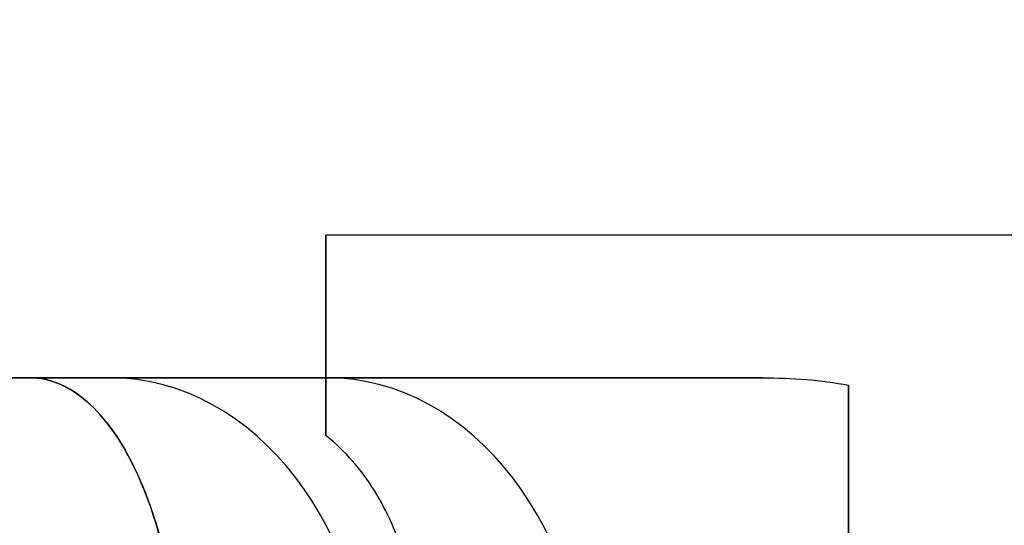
# Model space of a CAD drawing. Header units: millimetres. Extents: x 3072 to 3775, y 654 to 683.
# Tile 220 of 256: x 3107.91 to 3113.09, y 669.8 to 672.46. Entities that reach past the tile are written whole.
import ezdxf

# ---------------------------------------------------------------- set-up
doc = ezdxf.new("R2010")
doc.units = ezdxf.units.MM
doc.layers.add('METAL NEGRO', color=7, linetype='Continuous')

msp = doc.modelspace()

# ---------------------------------------------------------------- linework, layer by layer
at = {"layer": 'METAL NEGRO'}
for p, q in [((3109.5196, 670.579, 17.1019), (3109.5196, 671.3253, 17.1019)), ((3109.5196, 670.8024, 15.5533), (3109.5196, 670.8024, 18.9489)), ((3106.9918, 670.579, 19.2511), (3111.8078, 670.579, 19.2511)), ((3108.8744, 670.579, 22.747), (3108.8744, 670.579, 15.7552)), ((3112.2696, 670.2147, 20.3898), (3112.2696, 666.4433, 20.3898))]:
    msp.add_line(p, q, dxfattribs=at)
at = {"layer": 'METAL NEGRO', "extrusion": (1, 0, 0)}
for centre, start, end in [((668.329, 17.2511, 3109.5196), 360, 41.4096), ((668.329, 17.2511, 3109.5196), 310.4593, 0), ((668.329, 17.2511, 3112.2696), 42.5155, 137.4845)]:
    msp.add_arc(centre, 3, start, end, dxfattribs=at)
at = {"layer": 'METAL NEGRO', "extrusion": (0, 1, 0)}
msp.add_arc((-3118.2696, 19.2511, 670.579), 11.2777, 336.03481, 23.96519, dxfattribs=at)
at = {"layer": 'METAL NEGRO', "extrusion": (0.642788, 2.27374e-13, 0.766044)}
msp.add_arc((668.779, -2371.4087, 2009.6553), 1.8, 270, 360, dxfattribs=at)
at = {"layer": 'METAL NEGRO', "extrusion": (-0.642788, 0, 0.766044)}
msp.add_arc((-668.779, 2396.1575, -1981.9364), 1.8, 90, 180, dxfattribs=at)
at = {"layer": 'METAL NEGRO'}
for points, weights, degree in [([(3118.2696, 679.829, 19.2511), (3108.8373, 679.829, 19.2511), (3106.9918, 670.579, 19.2511)], [1, 0.746414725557, 0.931934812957], 2), ([(3109.5196, 670.579, 16.5241), (3109.5196, 670.579, 15.9662), (3109.5196, 670.4749, 15.4324), (3109.5196, 670.2757, 14.9685)], [1, 0.971301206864, 0.971301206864, 1], 3), ([(3112.2696, 668.779, 21.5011), (3112.2696, 669.6672, 21.5011), (3112.2696, 670.3571, 20.6306), (3112.2696, 670.5403, 19.2785)], [1, 0.851082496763, 0.851082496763, 1], 3)]:
    msp.add_rational_spline(points, weights, degree=degree, dxfattribs=at)
for points, degree in [([(3118.2696, 671.329, 17.2511), (3109.5196, 671.329, 17.2511)], 1), ([(3111.821, 670.579, 19.2354), (3107.9641, 670.579, 23.8319)], 1), ([(3107.9641, 670.579, 14.6703), (3109.5196, 670.579, 16.5241)], 1), ([(3109.5196, 670.579, 19.2354), (3111.821, 670.579, 19.2354)], 1), ([(3109.5196, 670.579, 19.2354), (3109.5196, 670.579, 16.5241)], 1), ([(3111.821, 670.579, 19.2354), (3111.973, 670.579, 19.2354), (3112.1229, 670.5681, 19.2481), (3112.2696, 670.5403, 19.2785)], 3)]:
    msp.add_open_spline(points, degree=degree, dxfattribs=at)
for points, knots in [([(3108.7531, 668.779, 12.8103), (3108.7564, 668.9049, 12.8142), (3108.7534, 669.0281, 12.831), (3108.7355, 669.2694, 12.8885), (3108.7204, 669.3885, 12.93), (3108.6597, 669.723, 13.0851), (3108.5976, 669.9225, 13.2323), (3108.4846, 670.1642, 13.4933), (3108.4431, 670.2366, 13.5883), (3108.3558, 670.3602, 13.7869), (3108.3101, 670.4116, 13.8904), (3108.215, 670.4949, 14.1053), (3108.1653, 670.5266, 14.2172), (3108.0656, 670.5685, 14.4418), (3108.0151, 670.579, 14.5554), (3107.9641, 670.579, 14.6703)], [0, 0, 0, 0, 0.37557, 0.37557, 0.75114, 0.75114, 1.502279, 1.502279, 1.877849, 1.877849, 2.253419, 2.253419, 2.628989, 2.628989, 3.004559, 3.004559, 3.004559, 3.004559]), ([(3107.9641, 670.579, 23.8319), (3108.0664, 670.579, 24.062), (3108.166, 670.5377, 24.2862), (3108.3581, 670.3698, 24.7202), (3108.4455, 670.2476, 24.9186), (3108.5599, 670.0033, 25.1828), (3108.594, 669.914, 25.2624), (3108.6537, 669.7198, 25.4046), (3108.6795, 669.6136, 25.4677), (3108.7204, 669.3891, 25.572), (3108.7352, 669.2727, 25.6127), (3108.7532, 669.0312, 25.6707), (3108.7564, 668.9053, 25.6879), (3108.7531, 668.779, 25.6919)], [0, 0, 0, 0, 0.751676, 0.751676, 1.503353, 1.503353, 1.879191, 1.879191, 2.255029, 2.255029, 2.630868, 2.630868, 3.006706, 3.006706, 3.006706, 3.006706]), ([(3109.9905, 668.779, 14.285), (3110.0093, 668.9262, 14.3074), (3110.0138, 669.0718, 14.3407), (3109.9952, 669.3545, 14.4279), (3109.9717, 669.4937, 14.4827), (3109.8961, 669.7527, 14.6065), (3109.8433, 669.8753, 14.6769), (3109.7061, 670.0955, 14.8227), (3109.6228, 670.1924, 14.8974), (3109.5196, 670.2757, 14.9685)], [-1.791233, -1.791233, -1.791233, -1.791233, -1.343424, -1.343424, -0.895616, -0.895616, -0.447808, -0.447808, 0, 0, 0, 0])]:
    msp.add_open_spline(points, degree=3, knots=knots, dxfattribs=at)

doc.saveas('drawing.dxf')
